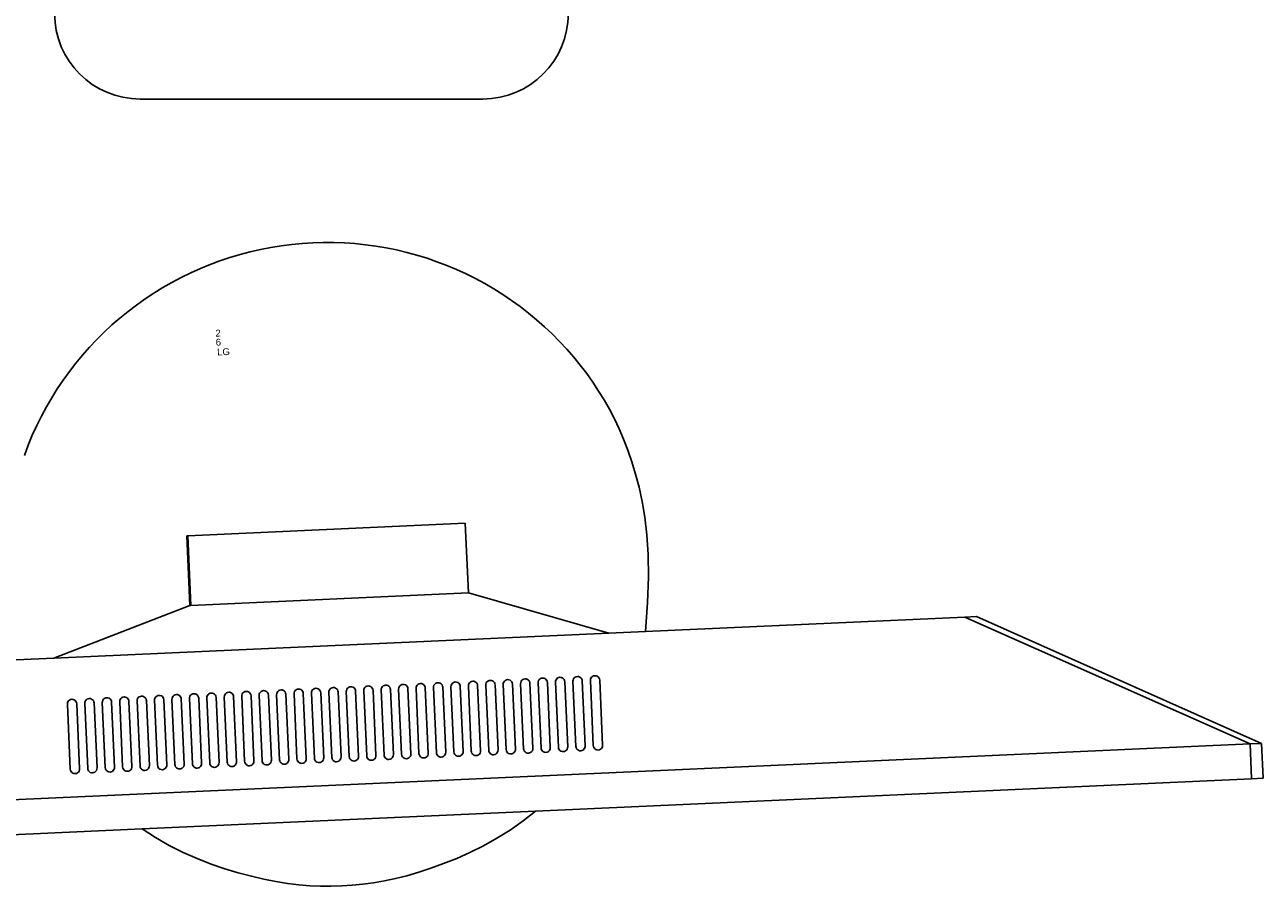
# Model space of a CAD drawing. Header units: inches. Extents: x 38 to 872, y -154 to 346.
# Tile 22 of 99: x 444 to 481, y 185 to 210. Entities that reach past the tile are written whole.
import ezdxf

# ---------------------------------------------------------------- set-up
doc = ezdxf.new("R2010")
doc.units = ezdxf.units.IN
doc.header["$MEASUREMENT"] = 0
doc.layers.add('Edges', color=7, linetype='Continuous')
doc.styles.get("Standard").update_dxf_attribs({"font": 'arial.ttf'})

# ---------------------------------------------------------------- blocks, each defined once
blk = doc.blocks.new('Mesa')
blk.add_lwpolyline([(35.115, 55.723), (45.115, 55.723)])
for centre, start, end in [((35.115, 58.223), 90, 270), ((45.115, 58.223), 270, 90)]:
    blk.add_arc(centre, 2.5, start, end)
for tag, p, flags in [('ID', (4.63, 109.471), 1), ('PC_DISPONIBLES', (4.666, 106.305), 3), ('PC_ACTUALES', (4.642, 104.708), 1)]:
    blk.add_attdef(tag, p, '', height=1, dxfattribs=dict(flags=flags))
blk.add_attdef('POSICION', (4.604, 107.926), '', height=1)
blk = doc.blocks.new('Monitor')
at = {"layer": 'Edges'}
for p, q in [((-3.948, -0.88), (-3.948, 1.157)), ((-3.948, 1.157), (-3.92, 1.157)), ((-3.92, -0.88), (-3.92, 1.157)), ((-3.92, 1.157), (4.192, 1.157)), ((4.192, -0.88), (4.192, 1.157)), ((-7.98, -2.239), (-3.948, -0.88)), ((-3.92, -0.88), (-3.948, -0.88)), ((4.192, -0.88), (-3.92, -0.88)), ((8.235, -2.239), (4.192, -0.88)), ((-7.98, -2.239), (-9.083, -2.239)), ((8.235, -2.239), (-7.98, -2.239)), ((9.31, -2.239), (8.235, -2.239)), ((18.637, -2.239), (9.31, -2.239)), ((18.637, -2.239), (26.788, -6.314)), ((18.637, -2.239), (18.976, -2.239)), ((27.127, -6.314), (18.976, -2.239)), ((-7.645, -3.562), (-7.65, -3.597)), ((-7.65, -3.597), (-7.65, -5.499)), ((-7.645, -3.562), (-7.632, -3.529)), ((-7.61, -3.501), (-7.632, -3.529)), ((-7.582, -3.48), (-7.61, -3.501)), ((-7.549, -3.466), (-7.582, -3.48)), ((-7.514, -3.462), (-7.549, -3.466)), ((-7.479, -3.466), (-7.514, -3.462)), ((-7.446, -3.48), (-7.479, -3.466)), ((-7.418, -3.501), (-7.446, -3.48)), ((-7.397, -3.529), (-7.418, -3.501)), ((-7.383, -3.562), (-7.397, -3.529)), ((-7.378, -3.597), (-7.383, -3.562)), ((-7.378, -5.499), (-7.378, -3.597)), ((-7.141, -3.597), (-7.136, -3.562)), ((-7.141, -5.499), (-7.141, -3.597)), ((-7.136, -3.562), (-7.122, -3.529)), ((-7.122, -3.529), (-7.101, -3.501)), ((-7.101, -3.501), (-7.073, -3.48)), ((-7.073, -3.48), (-7.04, -3.466)), ((-7.04, -3.466), (-7.005, -3.462)), ((-7.005, -3.462), (-6.97, -3.466)), ((-6.97, -3.466), (-6.937, -3.48)), ((-6.937, -3.48), (-6.909, -3.501)), ((-6.909, -3.501), (-6.887, -3.529)), ((-6.887, -3.529), (-6.874, -3.562)), ((-6.874, -3.562), (-6.869, -3.597)), ((-6.869, -3.597), (-6.869, -5.499)), ((-6.631, -3.597), (-6.627, -3.562)), ((-6.631, -5.499), (-6.631, -3.597)), ((-6.627, -3.562), (-6.613, -3.529)), ((-6.613, -3.529), (-6.591, -3.501)), ((-6.591, -3.501), (-6.563, -3.48)), ((-6.563, -3.48), (-6.531, -3.466)), ((-6.531, -3.466), (-6.495, -3.462)), ((-6.495, -3.462), (-6.46, -3.466)), ((-6.46, -3.466), (-6.427, -3.48)), ((-6.427, -3.48), (-6.399, -3.501)), ((-6.399, -3.501), (-6.378, -3.529)), ((-6.378, -3.529), (-6.364, -3.562)), ((-6.364, -3.562), (-6.36, -3.597)), ((-6.36, -3.597), (-6.36, -5.499)), ((-6.122, -3.597), (-6.117, -3.562)), ((-6.122, -3.597), (-6.122, -5.499)), ((-6.117, -3.562), (-6.104, -3.529)), ((-6.104, -3.529), (-6.082, -3.501)), ((-6.082, -3.501), (-6.054, -3.48)), ((-6.054, -3.48), (-6.021, -3.466)), ((-6.021, -3.466), (-5.986, -3.462)), ((-5.986, -3.462), (-5.951, -3.466)), ((-5.951, -3.466), (-5.918, -3.48)), ((-5.918, -3.48), (-5.89, -3.501)), ((-5.89, -3.501), (-5.868, -3.529)), ((-5.868, -3.529), (-5.855, -3.562)), ((-5.855, -3.562), (-5.85, -3.597)), ((-5.85, -3.597), (-5.85, -5.499)), ((-5.612, -3.597), (-5.608, -3.562)), ((-5.612, -3.597), (-5.612, -5.499)), ((-5.608, -3.562), (-5.594, -3.529)), ((-5.594, -3.529), (-5.573, -3.501)), ((-5.573, -3.501), (-5.544, -3.48)), ((-5.544, -3.48), (-5.512, -3.466)), ((-5.512, -3.466), (-5.477, -3.462)), ((-5.477, -3.462), (-5.441, -3.466)), ((-5.441, -3.466), (-5.409, -3.48)), ((-5.409, -3.48), (-5.38, -3.501)), ((-5.38, -3.501), (-5.359, -3.529)), ((-5.359, -3.529), (-5.345, -3.562)), ((-5.345, -3.562), (-5.341, -3.597)), ((-5.341, -3.597), (-5.341, -5.499)), ((-5.103, -3.597), (-5.098, -3.562)), ((-5.103, -3.597), (-5.103, -5.499)), ((-5.085, -3.529), (-5.098, -3.562)), ((-5.063, -3.501), (-5.085, -3.529)), ((-5.035, -3.48), (-5.063, -3.501)), ((-5.002, -3.466), (-5.035, -3.48)), ((-4.967, -3.462), (-5.002, -3.466)), ((-4.932, -3.466), (-4.967, -3.462)), ((-4.899, -3.48), (-4.932, -3.466)), ((-4.871, -3.501), (-4.899, -3.48)), ((-4.849, -3.529), (-4.871, -3.501)), ((-4.836, -3.562), (-4.849, -3.529)), ((-4.831, -3.597), (-4.836, -3.562)), ((-4.831, -5.499), (-4.831, -3.597)), ((-4.589, -3.562), (-4.594, -3.597)), ((-4.594, -3.597), (-4.594, -5.499)), ((-4.575, -3.529), (-4.589, -3.562)), ((-4.554, -3.501), (-4.575, -3.529)), ((-4.526, -3.48), (-4.554, -3.501)), ((-4.493, -3.466), (-4.526, -3.48)), ((-4.458, -3.462), (-4.493, -3.466)), ((-4.423, -3.466), (-4.458, -3.462)), ((-4.39, -3.48), (-4.423, -3.466)), ((-4.362, -3.501), (-4.39, -3.48)), ((-4.34, -3.529), (-4.362, -3.501)), ((-4.326, -3.562), (-4.34, -3.529)), ((-4.322, -3.597), (-4.326, -3.562)), ((-4.322, -5.499), (-4.322, -3.597)), ((-4.079, -3.562), (-4.084, -3.597)), ((-4.084, -3.597), (-4.084, -5.499)), ((-4.066, -3.529), (-4.079, -3.562)), ((-4.044, -3.501), (-4.066, -3.529)), ((-4.016, -3.48), (-4.044, -3.501)), ((-3.983, -3.466), (-4.016, -3.48)), ((-3.948, -3.462), (-3.983, -3.466)), ((-3.913, -3.466), (-3.948, -3.462)), ((-3.88, -3.48), (-3.913, -3.466)), ((-3.852, -3.501), (-3.88, -3.48)), ((-3.831, -3.529), (-3.852, -3.501)), ((-3.817, -3.562), (-3.831, -3.529)), ((-3.812, -3.597), (-3.817, -3.562)), ((-3.812, -5.499), (-3.812, -3.597)), ((-3.57, -3.562), (-3.575, -3.597)), ((-3.575, -3.597), (-3.575, -5.499)), ((-3.556, -3.529), (-3.57, -3.562)), ((-3.535, -3.501), (-3.556, -3.529)), ((-3.507, -3.48), (-3.535, -3.501)), ((-3.474, -3.466), (-3.507, -3.48)), ((-3.439, -3.462), (-3.474, -3.466)), ((-3.404, -3.466), (-3.439, -3.462)), ((-3.371, -3.48), (-3.404, -3.466)), ((-3.343, -3.501), (-3.371, -3.48)), ((-3.321, -3.529), (-3.343, -3.501)), ((-3.308, -3.562), (-3.321, -3.529)), ((-3.303, -3.597), (-3.308, -3.562)), ((-3.303, -5.499), (-3.303, -3.597)), ((-3.065, -3.597), (-3.061, -3.562)), ((-3.065, -3.597), (-3.065, -5.499)), ((-3.061, -3.562), (-3.047, -3.529)), ((-3.047, -3.529), (-3.025, -3.501)), ((-3.025, -3.501), (-2.997, -3.48)), ((-2.997, -3.48), (-2.965, -3.466)), ((-2.965, -3.466), (-2.929, -3.462)), ((-2.929, -3.462), (-2.894, -3.466)), ((-2.894, -3.466), (-2.861, -3.48)), ((-2.861, -3.48), (-2.833, -3.501)), ((-2.833, -3.501), (-2.812, -3.529)), ((-2.812, -3.529), (-2.798, -3.562)), ((-2.798, -3.562), (-2.794, -3.597)), ((-2.794, -3.597), (-2.794, -5.499)), ((-2.556, -3.597), (-2.551, -3.562)), ((-2.556, -3.597), (-2.556, -5.499)), ((-2.551, -3.562), (-2.538, -3.529)), ((-2.538, -3.529), (-2.516, -3.501)), ((-2.516, -3.501), (-2.488, -3.48)), ((-2.488, -3.48), (-2.455, -3.466)), ((-2.455, -3.466), (-2.42, -3.462)), ((-2.42, -3.462), (-2.385, -3.466)), ((-2.385, -3.466), (-2.352, -3.48)), ((-2.352, -3.48), (-2.324, -3.501)), ((-2.324, -3.501), (-2.302, -3.529)), ((-2.302, -3.529), (-2.289, -3.562)), ((-2.289, -3.562), (-2.284, -3.597)), ((-2.284, -3.597), (-2.284, -5.499)), ((-2.046, -3.597), (-2.042, -3.562)), ((-2.046, -3.597), (-2.046, -5.499)), ((-2.042, -3.562), (-2.028, -3.529)), ((-2.028, -3.529), (-2.007, -3.501)), ((-2.007, -3.501), (-1.978, -3.48)), ((-1.978, -3.48), (-1.946, -3.466)), ((-1.946, -3.466), (-1.91, -3.462)), ((-1.91, -3.462), (-1.875, -3.466)), ((-1.875, -3.466), (-1.843, -3.48)), ((-1.843, -3.48), (-1.814, -3.501)), ((-1.814, -3.501), (-1.793, -3.529)), ((-1.793, -3.529), (-1.779, -3.562)), ((-1.779, -3.562), (-1.775, -3.597)), ((-1.775, -3.597), (-1.775, -5.499)), ((-1.532, -3.562), (-1.537, -3.597)), ((-1.537, -3.597), (-1.537, -5.499)), ((-1.519, -3.529), (-1.532, -3.562)), ((-1.497, -3.501), (-1.519, -3.529)), ((-1.469, -3.48), (-1.497, -3.501)), ((-1.436, -3.466), (-1.469, -3.48)), ((-1.401, -3.462), (-1.436, -3.466)), ((-1.366, -3.466), (-1.401, -3.462)), ((-1.333, -3.48), (-1.366, -3.466)), ((-1.305, -3.501), (-1.333, -3.48)), ((-1.283, -3.529), (-1.305, -3.501)), ((-1.27, -3.562), (-1.283, -3.529)), ((-1.265, -3.597), (-1.27, -3.562)), ((-1.265, -5.499), (-1.265, -3.597)), ((-1.023, -3.562), (-1.027, -3.597)), ((-1.027, -3.597), (-1.027, -5.499)), ((-1.009, -3.529), (-1.023, -3.562)), ((-0.988, -3.501), (-1.009, -3.529)), ((-0.96, -3.48), (-0.988, -3.501)), ((-0.927, -3.466), (-0.96, -3.48)), ((-0.892, -3.462), (-0.927, -3.466)), ((-0.856, -3.466), (-0.892, -3.462)), ((-0.824, -3.48), (-0.856, -3.466)), ((-0.796, -3.501), (-0.824, -3.48)), ((-0.774, -3.529), (-0.796, -3.501)), ((-0.76, -3.562), (-0.774, -3.529)), ((-0.756, -3.597), (-0.76, -3.562)), ((-0.756, -5.499), (-0.756, -3.597)), ((-0.513, -3.562), (-0.518, -3.597)), ((-0.518, -3.597), (-0.518, -5.499)), ((-0.5, -3.529), (-0.513, -3.562)), ((-0.478, -3.501), (-0.5, -3.529)), ((-0.45, -3.48), (-0.478, -3.501)), ((-0.417, -3.466), (-0.45, -3.48)), ((-0.382, -3.462), (-0.417, -3.466)), ((-0.347, -3.466), (-0.382, -3.462)), ((-0.314, -3.48), (-0.347, -3.466)), ((-0.286, -3.501), (-0.314, -3.48)), ((-0.265, -3.529), (-0.286, -3.501)), ((-0.251, -3.562), (-0.265, -3.529)), ((-0.246, -3.597), (-0.251, -3.562)), ((-0.246, -5.499), (-0.246, -3.597)), ((-0.009, -3.597), (-0.004, -3.562)), ((-0.009, -3.597), (-0.009, -5.499)), ((-0.004, -3.562), (0.01, -3.529)), ((0.01, -3.529), (0.031, -3.501)), ((0.031, -3.501), (0.059, -3.48)), ((0.059, -3.48), (0.092, -3.466)), ((0.092, -3.466), (0.127, -3.462)), ((0.127, -3.462), (0.162, -3.466)), ((0.162, -3.466), (0.195, -3.48)), ((0.195, -3.48), (0.223, -3.501)), ((0.223, -3.501), (0.245, -3.529)), ((0.245, -3.529), (0.258, -3.562)), ((0.258, -3.562), (0.263, -3.597)), ((0.263, -3.597), (0.263, -5.499)), ((0.501, -3.597), (0.505, -3.562)), ((0.501, -3.597), (0.501, -5.499)), ((0.519, -3.529), (0.505, -3.562)), ((0.541, -3.501), (0.519, -3.529)), ((0.569, -3.48), (0.541, -3.501)), ((0.602, -3.466), (0.569, -3.48)), ((0.637, -3.462), (0.602, -3.466)), ((0.672, -3.466), (0.637, -3.462)), ((0.705, -3.48), (0.672, -3.466)), ((0.733, -3.501), (0.705, -3.48)), ((0.754, -3.529), (0.733, -3.501)), ((0.768, -3.562), (0.754, -3.529)), ((0.773, -3.597), (0.768, -3.562)), ((0.773, -5.499), (0.773, -3.597)), ((1.015, -3.562), (1.01, -3.597)), ((1.01, -3.597), (1.01, -5.499)), ((1.028, -3.529), (1.015, -3.562)), ((1.05, -3.501), (1.028, -3.529)), ((1.078, -3.48), (1.05, -3.501)), ((1.111, -3.466), (1.078, -3.48)), ((1.146, -3.462), (1.111, -3.466)), ((1.181, -3.466), (1.146, -3.462)), ((1.214, -3.48), (1.181, -3.466)), ((1.242, -3.501), (1.214, -3.48)), ((1.264, -3.529), (1.242, -3.501)), ((1.277, -3.562), (1.264, -3.529)), ((1.282, -3.597), (1.277, -3.562)), ((1.282, -5.499), (1.282, -3.597)), ((1.524, -3.562), (1.52, -3.597)), ((1.52, -3.597), (1.52, -5.499)), ((1.538, -3.529), (1.524, -3.562)), ((1.559, -3.501), (1.538, -3.529)), ((1.588, -3.48), (1.559, -3.501)), ((1.62, -3.466), (1.588, -3.48)), ((1.656, -3.462), (1.62, -3.466)), ((1.691, -3.466), (1.656, -3.462)), ((1.723, -3.48), (1.691, -3.466)), ((1.752, -3.501), (1.723, -3.48)), ((1.773, -3.529), (1.752, -3.501)), ((1.787, -3.562), (1.773, -3.529)), ((1.791, -3.597), (1.787, -3.562)), ((1.791, -5.499), (1.791, -3.597)), ((2.034, -3.562), (2.029, -3.597)), ((2.029, -3.597), (2.029, -5.499)), ((2.047, -3.529), (2.034, -3.562)), ((2.069, -3.501), (2.047, -3.529)), ((2.097, -3.48), (2.069, -3.501)), ((2.13, -3.466), (2.097, -3.48)), ((2.165, -3.462), (2.13, -3.466)), ((2.2, -3.466), (2.165, -3.462)), ((2.233, -3.48), (2.2, -3.466)), ((2.261, -3.501), (2.233, -3.48)), ((2.283, -3.529), (2.261, -3.501)), ((2.296, -3.562), (2.283, -3.529)), ((2.301, -3.597), (2.296, -3.562)), ((2.301, -5.499), (2.301, -3.597)), ((2.543, -3.562), (2.539, -3.597)), ((2.539, -3.597), (2.539, -5.499)), ((2.557, -3.529), (2.543, -3.562)), ((2.578, -3.501), (2.557, -3.529)), ((2.606, -3.48), (2.578, -3.501)), ((2.639, -3.466), (2.606, -3.48)), ((2.674, -3.462), (2.639, -3.466)), ((2.71, -3.466), (2.674, -3.462)), ((2.742, -3.48), (2.71, -3.466)), ((2.77, -3.501), (2.742, -3.48)), ((2.792, -3.529), (2.77, -3.501)), ((2.806, -3.562), (2.792, -3.529)), ((2.81, -3.597), (2.806, -3.562)), ((2.81, -5.499), (2.81, -3.597)), ((3.053, -3.562), (3.048, -3.597)), ((3.048, -3.597), (3.048, -5.499)), ((3.053, -3.562), (3.066, -3.529)), ((3.066, -3.529), (3.088, -3.501)), ((3.088, -3.501), (3.116, -3.48)), ((3.116, -3.48), (3.149, -3.466)), ((3.149, -3.466), (3.184, -3.462)), ((3.184, -3.462), (3.219, -3.466)), ((3.219, -3.466), (3.252, -3.48)), ((3.28, -3.501), (3.252, -3.48)), ((3.301, -3.529), (3.28, -3.501)), ((3.315, -3.562), (3.301, -3.529)), ((3.32, -3.597), (3.315, -3.562)), ((3.32, -5.499), (3.32, -3.597)), ((3.562, -3.562), (3.557, -3.597)), ((3.557, -3.597), (3.557, -5.499)), ((3.576, -3.529), (3.562, -3.562)), ((3.597, -3.501), (3.576, -3.529)), ((3.625, -3.48), (3.597, -3.501)), ((3.658, -3.466), (3.625, -3.48)), ((3.693, -3.462), (3.658, -3.466)), ((3.728, -3.466), (3.693, -3.462)), ((3.761, -3.48), (3.728, -3.466)), ((3.789, -3.501), (3.761, -3.48)), ((3.811, -3.529), (3.789, -3.501)), ((3.825, -3.562), (3.811, -3.529)), ((3.829, -3.597), (3.825, -3.562)), ((3.829, -5.499), (3.829, -3.597)), ((4.071, -3.562), (4.067, -3.597)), ((4.067, -3.597), (4.067, -5.499)), ((4.085, -3.529), (4.071, -3.562)), ((4.107, -3.501), (4.085, -3.529)), ((4.135, -3.48), (4.107, -3.501)), ((4.168, -3.466), (4.135, -3.48)), ((4.203, -3.462), (4.168, -3.466)), ((4.238, -3.466), (4.203, -3.462)), ((4.271, -3.48), (4.238, -3.466)), ((4.299, -3.501), (4.271, -3.48)), ((4.32, -3.529), (4.299, -3.501)), ((4.334, -3.562), (4.32, -3.529)), ((4.339, -3.597), (4.334, -3.562)), ((4.339, -5.499), (4.339, -3.597)), ((4.581, -3.562), (4.576, -3.597)), ((4.576, -3.597), (4.576, -5.499)), ((4.595, -3.529), (4.581, -3.562)), ((4.616, -3.501), (4.595, -3.529)), ((4.644, -3.48), (4.616, -3.501)), ((4.677, -3.466), (4.644, -3.48)), ((4.712, -3.462), (4.677, -3.466)), ((4.747, -3.466), (4.712, -3.462)), ((4.78, -3.48), (4.747, -3.466)), ((4.808, -3.501), (4.78, -3.48)), ((4.83, -3.529), (4.808, -3.501)), ((4.843, -3.562), (4.83, -3.529)), ((4.848, -3.597), (4.843, -3.562)), ((4.848, -5.499), (4.848, -3.597)), ((5.086, -3.597), (5.09, -3.562)), ((5.086, -3.597), (5.086, -5.499)), ((5.104, -3.529), (5.09, -3.562)), ((5.126, -3.501), (5.104, -3.529)), ((5.154, -3.48), (5.126, -3.501)), ((5.186, -3.466), (5.154, -3.48)), ((5.222, -3.462), (5.186, -3.466)), ((5.257, -3.466), (5.222, -3.462)), ((5.29, -3.48), (5.257, -3.466)), ((5.318, -3.501), (5.29, -3.48)), ((5.339, -3.529), (5.318, -3.501)), ((5.353, -3.562), (5.339, -3.529)), ((5.357, -3.597), (5.353, -3.562)), ((5.357, -5.499), (5.357, -3.597)), ((5.6, -3.562), (5.595, -3.597)), ((5.595, -3.597), (5.595, -5.499)), ((5.613, -3.529), (5.6, -3.562)), ((5.635, -3.501), (5.613, -3.529)), ((5.663, -3.48), (5.635, -3.501)), ((5.696, -3.466), (5.663, -3.48)), ((5.731, -3.462), (5.696, -3.466)), ((5.766, -3.466), (5.731, -3.462)), ((5.799, -3.48), (5.766, -3.466)), ((5.827, -3.501), (5.799, -3.48)), ((5.849, -3.529), (5.827, -3.501)), ((5.862, -3.562), (5.849, -3.529)), ((5.867, -3.597), (5.862, -3.562)), ((5.867, -5.499), (5.867, -3.597)), ((6.109, -3.562), (6.105, -3.597)), ((6.105, -3.597), (6.105, -5.499)), ((6.123, -3.529), (6.109, -3.562)), ((6.144, -3.501), (6.123, -3.529)), ((6.173, -3.48), (6.144, -3.501)), ((6.205, -3.466), (6.173, -3.48)), ((6.24, -3.462), (6.205, -3.466)), ((6.276, -3.466), (6.24, -3.462)), ((6.308, -3.48), (6.276, -3.466)), ((6.337, -3.501), (6.308, -3.48)), ((6.358, -3.529), (6.337, -3.501)), ((6.372, -3.562), (6.358, -3.529)), ((6.376, -3.597), (6.372, -3.562)), ((6.376, -5.499), (6.376, -3.597)), ((6.614, -3.597), (6.619, -3.562)), ((6.614, -3.597), (6.614, -5.499)), ((6.632, -3.529), (6.619, -3.562)), ((6.654, -3.501), (6.632, -3.529)), ((6.682, -3.48), (6.654, -3.501)), ((6.715, -3.466), (6.682, -3.48)), ((6.75, -3.462), (6.715, -3.466)), ((6.785, -3.466), (6.75, -3.462)), ((6.818, -3.48), (6.785, -3.466)), ((6.846, -3.501), (6.818, -3.48)), ((6.868, -3.529), (6.846, -3.501)), ((6.881, -3.562), (6.868, -3.529)), ((6.886, -3.597), (6.881, -3.562)), ((6.886, -5.499), (6.886, -3.597)), ((7.128, -3.562), (7.123, -3.597)), ((7.123, -3.597), (7.123, -5.499)), ((7.142, -3.529), (7.128, -3.562)), ((7.163, -3.501), (7.142, -3.529)), ((7.191, -3.48), (7.163, -3.501)), ((7.224, -3.466), (7.191, -3.48)), ((7.259, -3.462), (7.224, -3.466)), ((7.294, -3.466), (7.259, -3.462)), ((7.327, -3.48), (7.294, -3.466)), ((7.355, -3.501), (7.327, -3.48)), ((7.377, -3.529), (7.355, -3.501)), ((7.391, -3.562), (7.377, -3.529)), ((7.395, -3.597), (7.391, -3.562)), ((7.395, -5.499), (7.395, -3.597)), ((7.638, -3.562), (7.633, -3.597)), ((7.633, -3.597), (7.633, -5.499)), ((7.638, -3.562), (7.651, -3.529)), ((7.651, -3.529), (7.673, -3.501)), ((7.673, -3.501), (7.701, -3.48)), ((7.701, -3.48), (7.734, -3.466)), ((7.769, -3.462), (7.734, -3.466)), ((7.804, -3.466), (7.769, -3.462)), ((7.837, -3.48), (7.804, -3.466)), ((7.865, -3.501), (7.837, -3.48)), ((7.886, -3.529), (7.865, -3.501)), ((7.9, -3.562), (7.886, -3.529)), ((7.905, -3.597), (7.9, -3.562)), ((7.905, -5.499), (7.905, -3.597)), ((-7.65, -5.499), (-7.645, -5.534)), ((-7.645, -5.534), (-7.632, -5.567)), ((-7.632, -5.567), (-7.61, -5.595)), ((-7.61, -5.595), (-7.582, -5.617)), ((-7.582, -5.617), (-7.549, -5.631)), ((-7.549, -5.631), (-7.514, -5.635)), ((-7.514, -5.635), (-7.479, -5.631)), ((-7.479, -5.631), (-7.446, -5.617)), ((-7.446, -5.617), (-7.418, -5.595)), ((-7.418, -5.595), (-7.397, -5.567)), ((-7.397, -5.567), (-7.383, -5.534)), ((-7.383, -5.534), (-7.378, -5.499)), ((-7.136, -5.534), (-7.141, -5.499)), ((-7.122, -5.567), (-7.136, -5.534)), ((-7.101, -5.595), (-7.122, -5.567)), ((-7.073, -5.617), (-7.101, -5.595)), ((-7.04, -5.631), (-7.073, -5.617)), ((-7.005, -5.635), (-7.04, -5.631)), ((-6.97, -5.631), (-7.005, -5.635)), ((-6.937, -5.617), (-6.97, -5.631)), ((-6.909, -5.595), (-6.937, -5.617)), ((-6.887, -5.567), (-6.909, -5.595)), ((-6.874, -5.534), (-6.887, -5.567)), ((-6.869, -5.499), (-6.874, -5.534)), ((-6.627, -5.534), (-6.631, -5.499)), ((-6.613, -5.567), (-6.627, -5.534)), ((-6.591, -5.595), (-6.613, -5.567)), ((-6.563, -5.617), (-6.591, -5.595)), ((-6.531, -5.631), (-6.563, -5.617)), ((-6.495, -5.635), (-6.531, -5.631)), ((-6.46, -5.631), (-6.495, -5.635)), ((-6.427, -5.617), (-6.46, -5.631)), ((-6.399, -5.595), (-6.427, -5.617)), ((-6.378, -5.567), (-6.399, -5.595)), ((-6.364, -5.534), (-6.378, -5.567)), ((-6.36, -5.499), (-6.364, -5.534)), ((-6.117, -5.534), (-6.122, -5.499)), ((-6.104, -5.567), (-6.117, -5.534)), ((-6.082, -5.595), (-6.104, -5.567)), ((-6.054, -5.617), (-6.082, -5.595)), ((-6.021, -5.631), (-6.054, -5.617)), ((-5.986, -5.635), (-6.021, -5.631)), ((-5.951, -5.631), (-5.986, -5.635)), ((-5.918, -5.617), (-5.951, -5.631)), ((-5.89, -5.595), (-5.918, -5.617)), ((-5.868, -5.567), (-5.89, -5.595)), ((-5.855, -5.534), (-5.868, -5.567)), ((-5.85, -5.499), (-5.855, -5.534)), ((-5.608, -5.534), (-5.612, -5.499)), ((-5.594, -5.567), (-5.608, -5.534)), ((-5.573, -5.595), (-5.594, -5.567)), ((-5.544, -5.617), (-5.573, -5.595)), ((-5.512, -5.631), (-5.544, -5.617)), ((-5.477, -5.635), (-5.512, -5.631)), ((-5.441, -5.631), (-5.477, -5.635)), ((-5.409, -5.617), (-5.441, -5.631)), ((-5.38, -5.595), (-5.409, -5.617)), ((-5.359, -5.567), (-5.38, -5.595)), ((-5.345, -5.534), (-5.359, -5.567)), ((-5.341, -5.499), (-5.345, -5.534)), ((-5.098, -5.534), (-5.103, -5.499)), ((-5.098, -5.534), (-5.085, -5.567)), ((-5.085, -5.567), (-5.063, -5.595)), ((-5.035, -5.617), (-5.063, -5.595)), ((-5.002, -5.631), (-5.035, -5.617)), ((-5.002, -5.631), (-4.967, -5.635)), ((-4.967, -5.635), (-4.932, -5.631)), ((-4.932, -5.631), (-4.899, -5.617)), ((-4.899, -5.617), (-4.871, -5.595)), ((-4.871, -5.595), (-4.849, -5.567)), ((-4.849, -5.567), (-4.836, -5.534)), ((-4.836, -5.534), (-4.831, -5.499)), ((-4.594, -5.499), (-4.589, -5.534)), ((-4.589, -5.534), (-4.575, -5.567)), ((-4.575, -5.567), (-4.554, -5.595)), ((-4.554, -5.595), (-4.526, -5.617)), ((-4.526, -5.617), (-4.493, -5.631)), ((-4.493, -5.631), (-4.458, -5.635)), ((-4.458, -5.635), (-4.423, -5.631)), ((-4.423, -5.631), (-4.39, -5.617)), ((-4.39, -5.617), (-4.362, -5.595)), ((-4.362, -5.595), (-4.34, -5.567)), ((-4.34, -5.567), (-4.326, -5.534)), ((-4.326, -5.534), (-4.322, -5.499)), ((-4.084, -5.499), (-4.079, -5.534)), ((-4.079, -5.534), (-4.066, -5.567)), ((-4.066, -5.567), (-4.044, -5.595)), ((-4.044, -5.595), (-4.016, -5.617)), ((-4.016, -5.617), (-3.983, -5.631)), ((-3.983, -5.631), (-3.948, -5.635)), ((-3.948, -5.635), (-3.913, -5.631)), ((-3.913, -5.631), (-3.88, -5.617)), ((-3.88, -5.617), (-3.852, -5.595)), ((-3.852, -5.595), (-3.831, -5.567)), ((-3.831, -5.567), (-3.817, -5.534)), ((-3.817, -5.534), (-3.812, -5.499)), ((-3.575, -5.499), (-3.57, -5.534)), ((-3.57, -5.534), (-3.556, -5.567)), ((-3.556, -5.567), (-3.535, -5.595)), ((-3.535, -5.595), (-3.507, -5.617)), ((-3.507, -5.617), (-3.474, -5.631)), ((-3.474, -5.631), (-3.439, -5.635)), ((-3.439, -5.635), (-3.404, -5.631)), ((-3.404, -5.631), (-3.371, -5.617)), ((-3.371, -5.617), (-3.343, -5.595)), ((-3.343, -5.595), (-3.321, -5.567)), ((-3.321, -5.567), (-3.308, -5.534)), ((-3.308, -5.534), (-3.303, -5.499)), ((-3.061, -5.534), (-3.065, -5.499)), ((-3.047, -5.567), (-3.061, -5.534)), ((-3.025, -5.595), (-3.047, -5.567)), ((-2.997, -5.617), (-3.025, -5.595)), ((-2.965, -5.631), (-2.997, -5.617)), ((-2.929, -5.635), (-2.965, -5.631)), ((-2.894, -5.631), (-2.929, -5.635)), ((-2.861, -5.617), (-2.894, -5.631)), ((-2.833, -5.595), (-2.861, -5.617)), ((-2.812, -5.567), (-2.833, -5.595)), ((-2.798, -5.534), (-2.812, -5.567)), ((-2.794, -5.499), (-2.798, -5.534)), ((-2.551, -5.534), (-2.556, -5.499)), ((-2.538, -5.567), (-2.551, -5.534)), ((-2.516, -5.595), (-2.538, -5.567)), ((-2.488, -5.617), (-2.516, -5.595)), ((-2.455, -5.631), (-2.488, -5.617)), ((-2.42, -5.635), (-2.455, -5.631)), ((-2.385, -5.631), (-2.42, -5.635)), ((-2.352, -5.617), (-2.385, -5.631)), ((-2.324, -5.595), (-2.352, -5.617)), ((-2.302, -5.567), (-2.324, -5.595)), ((-2.289, -5.534), (-2.302, -5.567)), ((-2.284, -5.499), (-2.289, -5.534)), ((-2.042, -5.534), (-2.046, -5.499)), ((-2.028, -5.567), (-2.042, -5.534)), ((-2.007, -5.595), (-2.028, -5.567)), ((-1.978, -5.617), (-2.007, -5.595)), ((-1.946, -5.631), (-1.978, -5.617)), ((-1.91, -5.635), (-1.946, -5.631)), ((-1.875, -5.631), (-1.91, -5.635)), ((-1.843, -5.617), (-1.875, -5.631)), ((-1.814, -5.595), (-1.843, -5.617)), ((-1.793, -5.567), (-1.814, -5.595)), ((-1.779, -5.534), (-1.793, -5.567)), ((-1.775, -5.499), (-1.779, -5.534)), ((-1.537, -5.499), (-1.532, -5.534)), ((-1.532, -5.534), (-1.519, -5.567)), ((-1.519, -5.567), (-1.497, -5.595)), ((-1.497, -5.595), (-1.469, -5.617)), ((-1.469, -5.617), (-1.436, -5.631)), ((-1.436, -5.631), (-1.401, -5.635)), ((-1.401, -5.635), (-1.366, -5.631)), ((-1.366, -5.631), (-1.333, -5.617)), ((-1.333, -5.617), (-1.305, -5.595)), ((-1.305, -5.595), (-1.283, -5.567)), ((-1.283, -5.567), (-1.27, -5.534)), ((-1.27, -5.534), (-1.265, -5.499)), ((-1.027, -5.499), (-1.023, -5.534)), ((-1.023, -5.534), (-1.009, -5.567)), ((-1.009, -5.567), (-0.988, -5.595)), ((-0.988, -5.595), (-0.96, -5.617)), ((-0.96, -5.617), (-0.927, -5.631)), ((-0.927, -5.631), (-0.892, -5.635)), ((-0.892, -5.635), (-0.856, -5.631)), ((-0.856, -5.631), (-0.824, -5.617)), ((-0.824, -5.617), (-0.796, -5.595)), ((-0.796, -5.595), (-0.774, -5.567)), ((-0.774, -5.567), (-0.76, -5.534)), ((-0.76, -5.534), (-0.756, -5.499)), ((-0.518, -5.499), (-0.513, -5.534)), ((-0.513, -5.534), (-0.5, -5.567)), ((-0.5, -5.567), (-0.478, -5.595)), ((-0.478, -5.595), (-0.45, -5.617)), ((-0.45, -5.617), (-0.417, -5.631)), ((-0.417, -5.631), (-0.382, -5.635)), ((-0.382, -5.635), (-0.347, -5.631)), ((-0.347, -5.631), (-0.314, -5.617)), ((-0.314, -5.617), (-0.286, -5.595)), ((-0.286, -5.595), (-0.265, -5.567)), ((-0.265, -5.567), (-0.251, -5.534)), ((-0.251, -5.534), (-0.246, -5.499)), ((-0.004, -5.534), (-0.009, -5.499)), ((0.01, -5.567), (-0.004, -5.534)), ((0.031, -5.595), (0.01, -5.567)), ((0.059, -5.617), (0.031, -5.595)), ((0.092, -5.631), (0.059, -5.617)), ((0.127, -5.635), (0.092, -5.631)), ((0.162, -5.631), (0.127, -5.635)), ((0.195, -5.617), (0.162, -5.631)), ((0.223, -5.595), (0.195, -5.617)), ((0.245, -5.567), (0.223, -5.595)), ((0.258, -5.534), (0.245, -5.567)), ((0.263, -5.499), (0.258, -5.534)), ((0.501, -5.499), (0.505, -5.534)), ((0.505, -5.534), (0.519, -5.567)), ((0.519, -5.567), (0.541, -5.595)), ((0.541, -5.595), (0.569, -5.617)), ((0.569, -5.617), (0.602, -5.631)), ((0.602, -5.631), (0.637, -5.635)), ((0.637, -5.635), (0.672, -5.631)), ((0.672, -5.631), (0.705, -5.617)), ((0.705, -5.617), (0.733, -5.595)), ((0.733, -5.595), (0.754, -5.567)), ((0.754, -5.567), (0.768, -5.534)), ((0.768, -5.534), (0.773, -5.499)), ((1.01, -5.499), (1.015, -5.534)), ((1.015, -5.534), (1.028, -5.567)), ((1.028, -5.567), (1.05, -5.595)), ((1.05, -5.595), (1.078, -5.617)), ((1.078, -5.617), (1.111, -5.631)), ((1.111, -5.631), (1.146, -5.635)), ((1.146, -5.635), (1.181, -5.631)), ((1.181, -5.631), (1.214, -5.617)), ((1.214, -5.617), (1.242, -5.595)), ((1.242, -5.595), (1.264, -5.567)), ((1.264, -5.567), (1.277, -5.534)), ((1.277, -5.534), (1.282, -5.499)), ((1.52, -5.499), (1.524, -5.534)), ((1.524, -5.534), (1.538, -5.567)), ((1.538, -5.567), (1.559, -5.595)), ((1.559, -5.595), (1.588, -5.617)), ((1.588, -5.617), (1.62, -5.631)), ((1.62, -5.631), (1.656, -5.635)), ((1.656, -5.635), (1.691, -5.631)), ((1.691, -5.631), (1.723, -5.617)), ((1.723, -5.617), (1.752, -5.595)), ((1.752, -5.595), (1.773, -5.567)), ((1.773, -5.567), (1.787, -5.534)), ((1.787, -5.534), (1.791, -5.499)), ((2.029, -5.499), (2.034, -5.534)), ((2.034, -5.534), (2.047, -5.567)), ((2.047, -5.567), (2.069, -5.595)), ((2.069, -5.595), (2.097, -5.617)), ((2.097, -5.617), (2.13, -5.631)), ((2.13, -5.631), (2.165, -5.635)), ((2.165, -5.635), (2.2, -5.631)), ((2.2, -5.631), (2.233, -5.617)), ((2.233, -5.617), (2.261, -5.595)), ((2.261, -5.595), (2.283, -5.567)), ((2.283, -5.567), (2.296, -5.534)), ((2.296, -5.534), (2.301, -5.499)), ((2.539, -5.499), (2.543, -5.534)), ((2.543, -5.534), (2.557, -5.567)), ((2.557, -5.567), (2.578, -5.595)), ((2.578, -5.595), (2.606, -5.617)), ((2.606, -5.617), (2.639, -5.631)), ((2.639, -5.631), (2.674, -5.635)), ((2.674, -5.635), (2.71, -5.631)), ((2.71, -5.631), (2.742, -5.617)), ((2.742, -5.617), (2.77, -5.595)), ((2.77, -5.595), (2.792, -5.567)), ((2.792, -5.567), (2.806, -5.534)), ((2.806, -5.534), (2.81, -5.499)), ((3.048, -5.499), (3.053, -5.534)), ((3.053, -5.534), (3.066, -5.567)), ((3.066, -5.567), (3.088, -5.595)), ((3.088, -5.595), (3.116, -5.617)), ((3.116, -5.617), (3.149, -5.631)), ((3.149, -5.631), (3.184, -5.635)), ((3.184, -5.635), (3.219, -5.631)), ((3.219, -5.631), (3.252, -5.617)), ((3.252, -5.617), (3.28, -5.595)), ((3.28, -5.595), (3.301, -5.567)), ((3.301, -5.567), (3.315, -5.534)), ((3.315, -5.534), (3.32, -5.499)), ((3.557, -5.499), (3.562, -5.534)), ((3.562, -5.534), (3.576, -5.567)), ((3.576, -5.567), (3.597, -5.595)), ((3.597, -5.595), (3.625, -5.617)), ((3.625, -5.617), (3.658, -5.631)), ((3.658, -5.631), (3.693, -5.635)), ((3.693, -5.635), (3.728, -5.631)), ((3.728, -5.631), (3.761, -5.617)), ((3.761, -5.617), (3.789, -5.595)), ((3.789, -5.595), (3.811, -5.567)), ((3.811, -5.567), (3.825, -5.534)), ((3.825, -5.534), (3.829, -5.499)), ((4.067, -5.499), (4.071, -5.534)), ((4.071, -5.534), (4.085, -5.567)), ((4.085, -5.567), (4.107, -5.595)), ((4.107, -5.595), (4.135, -5.617)), ((4.135, -5.617), (4.168, -5.631)), ((4.168, -5.631), (4.203, -5.635)), ((4.203, -5.635), (4.238, -5.631)), ((4.238, -5.631), (4.271, -5.617)), ((4.271, -5.617), (4.299, -5.595)), ((4.299, -5.595), (4.32, -5.567)), ((4.32, -5.567), (4.334, -5.534)), ((4.334, -5.534), (4.339, -5.499)), ((4.576, -5.499), (4.581, -5.534)), ((4.581, -5.534), (4.595, -5.567)), ((4.595, -5.567), (4.616, -5.595)), ((4.616, -5.595), (4.644, -5.617)), ((4.644, -5.617), (4.677, -5.631)), ((4.677, -5.631), (4.712, -5.635)), ((4.712, -5.635), (4.747, -5.631)), ((4.747, -5.631), (4.78, -5.617)), ((4.78, -5.617), (4.808, -5.595)), ((4.808, -5.595), (4.83, -5.567)), ((4.83, -5.567), (4.843, -5.534)), ((4.843, -5.534), (4.848, -5.499)), ((5.09, -5.534), (5.086, -5.499)), ((5.104, -5.567), (5.09, -5.534)), ((5.104, -5.567), (5.126, -5.595)), ((5.126, -5.595), (5.154, -5.617)), ((5.154, -5.617), (5.186, -5.631)), ((5.186, -5.631), (5.222, -5.635)), ((5.222, -5.635), (5.257, -5.631)), ((5.257, -5.631), (5.29, -5.617)), ((5.29, -5.617), (5.318, -5.595)), ((5.318, -5.595), (5.339, -5.567)), ((5.339, -5.567), (5.353, -5.534)), ((5.353, -5.534), (5.357, -5.499)), ((5.595, -5.499), (5.6, -5.534)), ((5.6, -5.534), (5.613, -5.567)), ((5.613, -5.567), (5.635, -5.595)), ((5.635, -5.595), (5.663, -5.617)), ((5.663, -5.617), (5.696, -5.631)), ((5.696, -5.631), (5.731, -5.635)), ((5.731, -5.635), (5.766, -5.631)), ((5.766, -5.631), (5.799, -5.617)), ((5.799, -5.617), (5.827, -5.595)), ((5.827, -5.595), (5.849, -5.567)), ((5.849, -5.567), (5.862, -5.534)), ((5.862, -5.534), (5.867, -5.499)), ((6.105, -5.499), (6.109, -5.534)), ((6.109, -5.534), (6.123, -5.567)), ((6.123, -5.567), (6.144, -5.595)), ((6.144, -5.595), (6.173, -5.617)), ((6.173, -5.617), (6.205, -5.631)), ((6.205, -5.631), (6.24, -5.635)), ((6.24, -5.635), (6.276, -5.631)), ((6.276, -5.631), (6.308, -5.617)), ((6.308, -5.617), (6.337, -5.595)), ((6.337, -5.595), (6.358, -5.567)), ((6.358, -5.567), (6.372, -5.534)), ((6.372, -5.534), (6.376, -5.499)), ((6.619, -5.534), (6.614, -5.499)), ((6.632, -5.567), (6.619, -5.534)), ((6.654, -5.595), (6.632, -5.567)), ((6.682, -5.617), (6.654, -5.595)), ((6.715, -5.631), (6.682, -5.617)), ((6.75, -5.635), (6.715, -5.631)), ((6.785, -5.631), (6.75, -5.635)), ((6.818, -5.617), (6.785, -5.631)), ((6.846, -5.595), (6.818, -5.617)), ((6.846, -5.595), (6.868, -5.567)), ((6.868, -5.567), (6.881, -5.534)), ((6.881, -5.534), (6.886, -5.499)), ((7.123, -5.499), (7.128, -5.534)), ((7.128, -5.534), (7.142, -5.567)), ((7.142, -5.567), (7.163, -5.595)), ((7.163, -5.595), (7.191, -5.617)), ((7.191, -5.617), (7.224, -5.631)), ((7.224, -5.631), (7.259, -5.635)), ((7.259, -5.635), (7.294, -5.631)), ((7.294, -5.631), (7.327, -5.617)), ((7.327, -5.617), (7.355, -5.595)), ((7.355, -5.595), (7.377, -5.567)), ((7.377, -5.567), (7.391, -5.534)), ((7.391, -5.534), (7.395, -5.499)), ((7.633, -5.499), (7.638, -5.534)), ((7.638, -5.534), (7.651, -5.567)), ((7.651, -5.567), (7.673, -5.595)), ((7.673, -5.595), (7.701, -5.617)), ((7.701, -5.617), (7.734, -5.631)), ((7.734, -5.631), (7.769, -5.635)), ((7.769, -5.635), (7.804, -5.631)), ((7.804, -5.631), (7.837, -5.617)), ((7.837, -5.617), (7.865, -5.595)), ((7.865, -5.595), (7.886, -5.567)), ((7.886, -5.567), (7.9, -5.534)), ((7.9, -5.534), (7.905, -5.499)), ((-26.533, -6.314), (26.788, -6.314)), ((26.788, -7.333), (26.788, -6.314)), ((26.788, -6.314), (27.127, -6.314)), ((27.127, -7.333), (27.127, -6.314)), ((-5.637, -7.333), (-26.533, -7.333)), ((-5.637, -7.333), (5.863, -7.333)), ((5.863, -7.333), (26.788, -7.333)), ((26.788, -7.333), (27.127, -7.333))]:
    blk.add_line(p, q, dxfattribs=at)
for points in [[(9.31, -2.239), (9.406, -1.399), (9.462, -0.657), (9.482, 0), (9.473, 0.581), (9.437, 1.098), (9.38, 1.56), (9.307, 1.98), (9.221, 2.367), (9.128, 2.73), (9.027, 3.074), (8.919, 3.4), (8.802, 3.711), (8.678, 4.008), (8.545, 4.293), (8.405, 4.57), (8.255, 4.839), (8.097, 5.103), (7.93, 5.362), (7.755, 5.614), (7.572, 5.862), (7.381, 6.103), (7.182, 6.337), (6.975, 6.565), (6.761, 6.786), (6.54, 7), (6.312, 7.207), (6.077, 7.406), (5.836, 7.597), (5.589, 7.78), (5.336, 7.955), (5.078, 8.122), (4.814, 8.28), (4.545, 8.43), (4.271, 8.57), (3.993, 8.702), (3.711, 8.824), (3.425, 8.937), (3.135, 9.041), (2.842, 9.135), (2.546, 9.22), (2.248, 9.294), (1.947, 9.359), (1.645, 9.414), (1.34, 9.459), (1.035, 9.494), (0.728, 9.52), (0.421, 9.535), (0.113, 9.54), (-0.194, 9.535), (-0.502, 9.52), (-0.808, 9.494), (-1.114, 9.459), (-1.418, 9.414), (-1.721, 9.359), (-2.022, 9.294), (-2.32, 9.22), (-2.616, 9.135), (-2.909, 9.041), (-3.198, 8.937), (-3.485, 8.824), (-3.767, 8.702), (-4.045, 8.57), (-4.319, 8.43), (-4.587, 8.28), (-4.851, 8.122), (-5.11, 7.955), (-5.363, 7.78), (-5.61, 7.597), (-5.851, 7.406), (-6.086, 7.207), (-6.314, 7), (-6.535, 6.786), (-6.749, 6.565), (-6.955, 6.337), (-7.154, 6.103), (-7.345, 5.862), (-7.529, 5.614), (-7.704, 5.362), (-7.87, 5.103), (-8.029, 4.839), (-8.178, 4.57), (-8.319, 4.293), (-8.452, 4.008), (-8.576, 3.711)], [(-5.637, -7.333), (-5.257, -7.606), (-4.867, -7.854), (-4.47, -8.076), (-4.07, -8.275), (-3.67, -8.453), (-3.275, -8.609), (-2.887, -8.745), (-2.511, -8.863), (-2.15, -8.964), (-1.802, -9.049), (-1.465, -9.118), (-1.138, -9.173), (-0.818, -9.213), (-0.505, -9.242), (-0.195, -9.258), (0.113, -9.263), (0.421, -9.258), (0.731, -9.242), (1.045, -9.213), (1.364, -9.173), (1.691, -9.118), (2.028, -9.049), (2.376, -8.964), (2.738, -8.863), (3.113, -8.745), (3.501, -8.609), (3.896, -8.453), (4.296, -8.275), (4.696, -8.076), (5.093, -7.854), (5.484, -7.606), (5.863, -7.333)]]:
    blk.add_lwpolyline(points, dxfattribs=at)
for tag, p in [('ID', (-2.845, 6.929)), ('PUESTO', (-2.849, 6.664)), ('MARCA', (-2.82, 6.376))]:
    blk.add_attdef(tag, p, '', height=0.2)
at = {"flags": 9}
blk.add_attdef('TIEMPO_DE_USO', (-2.848, 6.11), '', height=0.2, dxfattribs=at)

msp = doc.modelspace()

# ---------------------------------------------------------------- block references
msp.add_blockref('Mesa', (412.735, 152.507))
at = {"rotation": 2.584526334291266}
msp.add_blockref('Monitor', (453.204, 194.496), dxfattribs=at).add_auto_attribs({'ID': '2', 'PUESTO': '6', 'MARCA': 'LG'})

doc.saveas('drawing.dxf')
